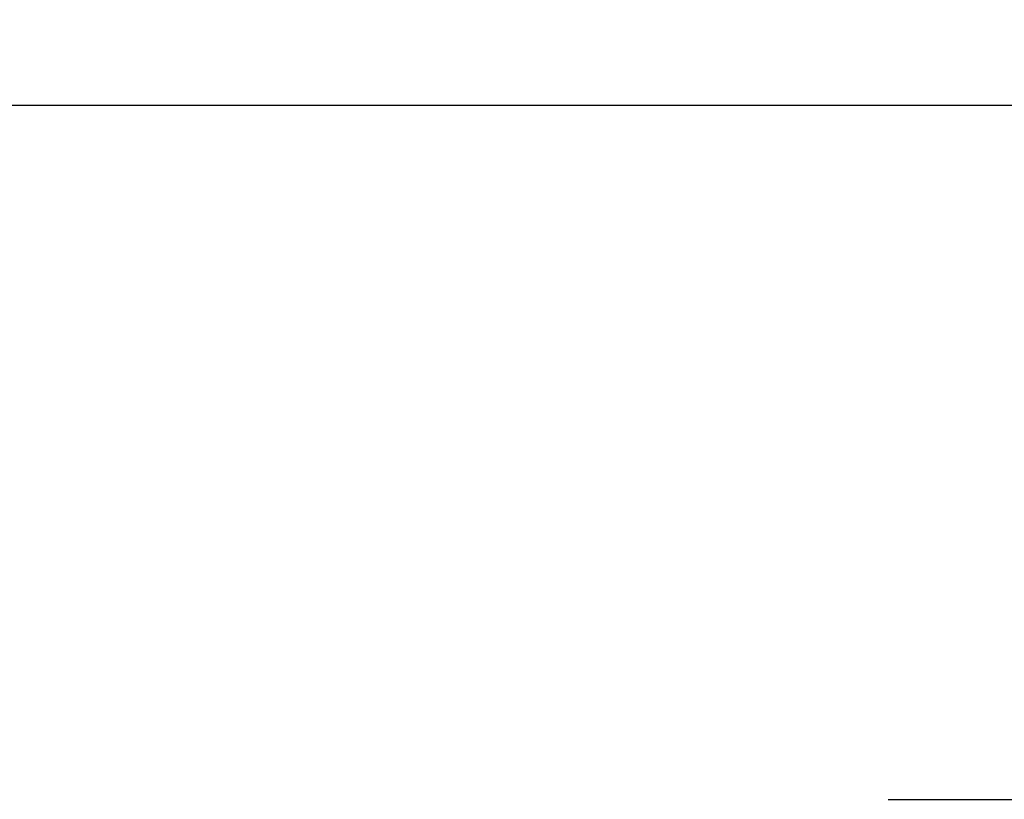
# Model space of a CAD drawing. Header units: inches. Extents: x 0 to 22, y 0 to 17.
# Tile 44 of 46: x 15.2 to 16.6, y 12.5 to 13.6. Entities that reach past the tile are written whole.
import ezdxf

# ---------------------------------------------------------------- set-up
doc = ezdxf.new("R2010")
doc.units = ezdxf.units.IN
doc.header["$LTSCALE"] = 1.21
doc.header["$MEASUREMENT"] = 0
doc.layers.get('0').update_dxf_attribs({"linetype": 'CONTINUOUS'})
doc.layers.add('DIMENSIONS', color=7, linetype='CONTINUOUS')
doc.styles.get("Standard").update_dxf_attribs({"font": 'txt', "width": 0.8})
doc.dimstyles.new('DIMSTYLE_1', dxfattribs={"dimtxt": 0.125, "dimasz": 0.18, "dimexe": 0.125, "dimexo": 0.0625, "dimgap": 0.0625, "dimtad": 0, "dimtih": 1, "dimtoh": 1, "dimdec": 3, "dimdsep": 46, "dimtxsty": 'STANDARD', "dimblk": '_FILLED', "dimblk1": '_FILLED', "dimblk2": '_FILLED', "dimcen": 0.09, "dimazin": 2, "dimtp": 0.001, "dimtm": 0.001, "dimtfac": 1, "dimtdec": 3, "dimtofl": 0, "dimtmove": 0, "dimatfit": 3, "dimldrblk": '_FILLED', "dimfxl": 1, "dimtolj": 1, "dimarcsym": 0})

# ---------------------------------------------------------------- blocks, each defined once
blk = doc.blocks.new('_FILLED')
at = {"color": 0, "linetype": 'BYBLOCK'}
blk.add_solid([(0, 0), (-1, 0.1736), (-1, -0.1736)], dxfattribs=at)
blk = doc.blocks.new('*D0')
at = {"layer": 'DIMENSIONS', "color": 2, "linetype": 'CONTINUOUS'}
for p, q in [((10.1291, 12.57), (10.1291, 13.6024)), ((17.5852, 11.6871), (17.5852, 13.6024)), ((10.1291, 13.4774), (12.7071, 13.4774)), ((17.5852, 13.4774), (14.6321, 13.4774))]:
    blk.add_line(p, q, dxfattribs=at)
at = {"layer": 'DIMENSIONS', "color": 2, "linetype": 'CONTINUOUS', "xscale": 0.18, "yscale": 0.18, "zscale": 0.18, "rotation": 180}
blk.add_blockref('_FILLED', (10.1291, 13.4774), dxfattribs=at)
at = {"layer": 'DIMENSIONS', "color": 2, "linetype": 'CONTINUOUS', "xscale": 0.18, "yscale": 0.18, "zscale": 0.18}
blk.add_blockref('_FILLED', (17.5852, 13.4774), dxfattribs=at)
at = {"layer": 'DIMENSIONS', "color": 2, "linetype": 'CONTINUOUS', "insert": (13.6696, 13.5399), "char_height": 0.125, "width": 1.8, "attachment_point": 2, "line_spacing_factor": 0.9}
blk.add_mtext('(1000.00 [39.370])', dxfattribs=at)

msp = doc.modelspace()

# ---------------------------------------------------------------- linework, layer by layer
at = {"color": 7, "linetype": 'CONTINUOUS'}
msp.add_line((16.4374, 12.4655), (17.3462, 12.4655), dxfattribs=at)

# ---------------------------------------------------------------- dimensions: what is measured, and where the dimension line sits
at = {"layer": 'DIMENSIONS', "color": 2, "linetype": 'CONTINUOUS'}
dim = msp.add_linear_dim(base=(17.5852, 13.4774), p1=(10.1291, 12.5075), p2=(17.5852, 11.6246), text='(1000.00 [39.370])', dimstyle='DIMSTYLE_1', dxfattribs=at)
dim.commit()
dim.dimension.update_dxf_attribs({"geometry": '*D0', "text_midpoint": (13.6696, 13.4774), "dimtype": 160})

doc.saveas('drawing.dxf')
